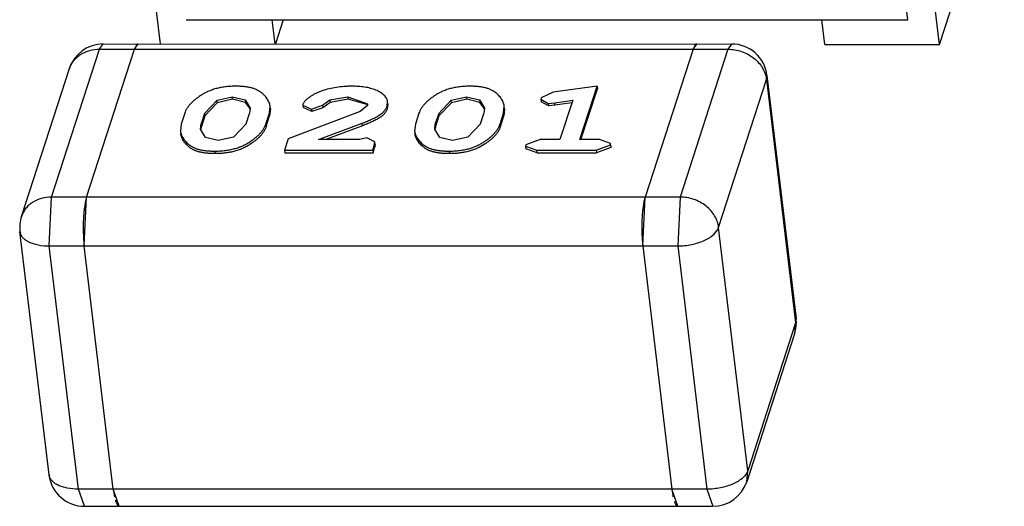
# Model space of a CAD drawing. Header units: millimetres. Extents: x -117 to 182, y -33 to 89.
# Tile 27 of 135: x -102.342 to -101.499, y -1.376 to -0.959. Entities that reach past the tile are written whole.
import ezdxf

# ---------------------------------------------------------------- set-up
doc = ezdxf.new("R2010")
doc.units = ezdxf.units.MM
doc.header["$LTSCALE"] = 1.21
doc.header["$MEASUREMENT"] = 0
doc.layers.get('0').update_dxf_attribs({"linetype": 'CONTINUOUS'})

msp = doc.modelspace()

# ---------------------------------------------------------------- linework, layer by layer
at = {"color": 7, "linetype": 'Continuous'}
for p, q in [((-102.22115, -0.98013), (-102.25429, -0.70294)), ((-101.55438, -0.98069), (-101.58759, -0.70296)), ((-101.58145, -0.95933), (-101.60955, -0.72433)), ((-101.55438, -0.98069), (-101.49888, -0.8093)), ((-102.19913, -0.9593), (-101.58145, -0.95933)), ((-102.1231, -0.98013), (-102.12559, -0.95931)), ((-102.11612, -0.95931), (-102.12286, -0.98013)), ((-101.65243, -0.98069), (-101.65498, -0.95932)), ((-102.31432, -1.1112), (-102.27331, -0.98456)), ((-102.28444, -1.1112), (-102.24343, -0.98456)), ((-102.27331, -0.98456), (-102.27019, -0.98013)), ((-102.27331, -0.98456), (-101.7354, -0.98458)), ((-102.27019, -0.98013), (-101.73228, -0.98015)), ((-102.24343, -0.98456), (-102.24031, -0.98013)), ((-101.76528, -0.98458), (-101.8063, -1.11122)), ((-101.7354, -0.98458), (-101.77641, -1.11123)), ((-101.76528, -0.98458), (-101.76217, -0.98015)), ((-101.73228, -0.98015), (-101.7354, -0.98458)), ((-101.65243, -0.98069), (-101.55438, -0.98069)), ((-102.34021, -1.12786), (-102.29919, -1.00122)), ((-101.74341, -1.13727), (-101.7024, -1.01063)), ((-101.7024, -1.01063), (-101.70202, -1.00701)), ((-101.7024, -1.01063), (-101.67749, -1.21901)), ((-101.70202, -1.00701), (-101.67711, -1.21539)), ((-101.84747, -1.01632), (-101.885, -1.02145)), ((-101.86229, -1.06207), (-101.84747, -1.01632)), ((-101.86133, -1.06207), (-101.84721, -1.01849)), ((-101.84747, -1.01632), (-101.84721, -1.01849)), ((-102.17278, -1.0283), (-102.15968, -1.02529)), ((-102.15942, -1.02746), (-102.17252, -1.03047)), ((-102.15942, -1.02746), (-102.15968, -1.02529)), ((-102.15968, -1.02529), (-102.14867, -1.02804)), ((-102.14841, -1.03021), (-102.15942, -1.02746)), ((-102.14867, -1.02804), (-102.14841, -1.03021)), ((-102.14867, -1.02804), (-102.14447, -1.03508)), ((-102.08254, -1.03251), (-102.07624, -1.02809)), ((-102.07624, -1.02809), (-102.06075, -1.02529)), ((-102.07624, -1.02809), (-102.07598, -1.03026)), ((-102.06049, -1.02747), (-102.07598, -1.03026)), ((-102.06075, -1.02529), (-102.06049, -1.02747)), ((-102.06075, -1.02529), (-102.04396, -1.03136)), ((-102.04448, -1.03185), (-102.06049, -1.02747)), ((-101.97227, -1.02831), (-101.95917, -1.0253)), ((-101.95891, -1.02747), (-101.97201, -1.03048)), ((-101.95891, -1.02747), (-101.95917, -1.0253)), ((-101.95917, -1.0253), (-101.94816, -1.02804)), ((-101.9479, -1.03021), (-101.95891, -1.02747)), ((-101.94816, -1.02804), (-101.9479, -1.03021)), ((-101.94816, -1.02804), (-101.94396, -1.03508)), ((-101.89541, -1.02621), (-101.89556, -1.02752)), ((-101.89556, -1.02752), (-101.8953, -1.02969)), ((-101.89556, -1.02752), (-101.88923, -1.03102)), ((-101.885, -1.02145), (-101.89541, -1.02621)), ((-102.18355, -1.03961), (-102.17278, -1.0283)), ((-102.17252, -1.03047), (-102.18329, -1.04178)), ((-102.17252, -1.03047), (-102.17278, -1.0283)), ((-102.14471, -1.03518), (-102.14841, -1.03021)), ((-102.14447, -1.03508), (-102.14499, -1.03962)), ((-102.12798, -1.03948), (-102.12736, -1.03338)), ((-102.1271, -1.03555), (-102.12772, -1.04165)), ((-102.1271, -1.03555), (-102.12736, -1.03338)), ((-102.09919, -1.03154), (-102.09929, -1.03249)), ((-102.09929, -1.03249), (-102.09196, -1.03592)), ((-102.09928, -1.0325), (-102.09902, -1.03467)), ((-102.0917, -1.03809), (-102.09903, -1.03466)), ((-102.09196, -1.03592), (-102.08254, -1.03251)), ((-102.09196, -1.03592), (-102.0917, -1.03809)), ((-102.08228, -1.03468), (-102.0917, -1.03809)), ((-102.08254, -1.03251), (-102.08228, -1.03468)), ((-102.07598, -1.03026), (-102.08228, -1.03468)), ((-102.04409, -1.03284), (-102.05039, -1.03788)), ((-102.04396, -1.03136), (-102.04409, -1.03284)), ((-102.02728, -1.03333), (-102.02683, -1.02952)), ((-102.02728, -1.03333), (-102.02702, -1.0355)), ((-102.02657, -1.0317), (-102.02702, -1.0355)), ((-102.02658, -1.03169), (-102.02683, -1.02952)), ((-101.98304, -1.03962), (-101.97227, -1.02831)), ((-101.97201, -1.03048), (-101.98278, -1.04179)), ((-101.97201, -1.03048), (-101.97227, -1.02831)), ((-101.9442, -1.03519), (-101.9479, -1.03021)), ((-101.94396, -1.03508), (-101.94448, -1.03962)), ((-101.92747, -1.03948), (-101.92685, -1.03339)), ((-101.92659, -1.03556), (-101.92721, -1.04165)), ((-101.92659, -1.03556), (-101.92685, -1.03339)), ((-101.88897, -1.03319), (-101.8953, -1.02969)), ((-101.88923, -1.03102), (-101.88375, -1.03049)), ((-101.88923, -1.03102), (-101.88897, -1.03319)), ((-101.8835, -1.03266), (-101.88897, -1.03319)), ((-101.88375, -1.03049), (-101.86833, -1.02833)), ((-101.8835, -1.03266), (-101.88375, -1.03049)), ((-101.86908, -1.03064), (-101.8835, -1.03266)), ((-101.86833, -1.02833), (-101.87926, -1.06207)), ((-102.20047, -1.03947), (-102.20346, -1.04869)), ((-102.18355, -1.03961), (-102.18645, -1.04855)), ((-102.18329, -1.04178), (-102.18619, -1.05072)), ((-102.18355, -1.03961), (-102.18329, -1.04178)), ((-102.14789, -1.04855), (-102.14499, -1.03962)), ((-102.13097, -1.04869), (-102.12798, -1.03948)), ((-102.13071, -1.05086), (-102.12772, -1.04165)), ((-102.12798, -1.03948), (-102.12772, -1.04165)), ((-102.05039, -1.03788), (-102.1119, -1.06124)), ((-101.99996, -1.03948), (-102.00295, -1.0487)), ((-101.98304, -1.03962), (-101.98594, -1.04856)), ((-101.98278, -1.04179), (-101.98568, -1.05073)), ((-101.98304, -1.03962), (-101.98278, -1.04179)), ((-101.94738, -1.04856), (-101.94448, -1.03962)), ((-101.93046, -1.0487), (-101.92747, -1.03948)), ((-101.9302, -1.05087), (-101.92721, -1.04165)), ((-101.92747, -1.03948), (-101.92721, -1.04165)), ((-102.20346, -1.04869), (-102.20411, -1.05468)), ((-102.18697, -1.05298), (-102.18645, -1.04855)), ((-102.1827, -1.06013), (-102.18697, -1.05298)), ((-102.18619, -1.05072), (-102.18645, -1.04855)), ((-102.14789, -1.04855), (-102.15866, -1.05986)), ((-102.13071, -1.05086), (-102.13097, -1.04869)), ((-102.08594, -1.06206), (-102.04847, -1.04802)), ((-102.04821, -1.05019), (-102.07975, -1.06207)), ((-102.04821, -1.05019), (-102.04847, -1.04802)), ((-102.00295, -1.0487), (-102.0036, -1.05469)), ((-101.98646, -1.05299), (-101.98594, -1.04856)), ((-101.98219, -1.06014), (-101.98646, -1.05299)), ((-101.98568, -1.05073), (-101.98594, -1.04856)), ((-101.94738, -1.04856), (-101.95815, -1.05987)), ((-101.9302, -1.05087), (-101.93046, -1.0487)), ((-102.17169, -1.06287), (-102.1827, -1.06013)), ((-102.15866, -1.05986), (-102.17169, -1.06287)), ((-102.1119, -1.06124), (-102.11507, -1.07105)), ((-102.04454, -1.06043), (-102.05046, -1.06206)), ((-102.03776, -1.06391), (-102.04454, -1.06043)), ((-101.97117, -1.06288), (-101.98219, -1.06014)), ((-101.95815, -1.05987), (-101.97117, -1.06288)), ((-102.05046, -1.06206), (-102.08594, -1.06206)), ((-102.03949, -1.07105), (-102.03817, -1.06697)), ((-102.03923, -1.07322), (-102.03791, -1.06914)), ((-102.03817, -1.06697), (-102.03776, -1.06391)), ((-102.03817, -1.06697), (-102.03791, -1.06914)), ((-102.0375, -1.06608), (-102.03791, -1.06914)), ((-102.0375, -1.06608), (-102.03776, -1.0639)), ((-101.90848, -1.06656), (-101.9086, -1.06771)), ((-101.9086, -1.06771), (-101.90834, -1.06988)), ((-101.9086, -1.06771), (-101.89914, -1.07106)), ((-101.89622, -1.06207), (-101.90848, -1.06656)), ((-101.89888, -1.07323), (-101.90834, -1.06988)), ((-101.87926, -1.06207), (-101.89622, -1.06207)), ((-101.84533, -1.06207), (-101.86229, -1.06207)), ((-101.84824, -1.07106), (-101.83598, -1.06657)), ((-101.83572, -1.06874), (-101.84798, -1.07323)), ((-101.83586, -1.06542), (-101.84533, -1.06207)), ((-101.83598, -1.06657), (-101.83586, -1.06542)), ((-101.83598, -1.06657), (-101.83572, -1.06874)), ((-101.8356, -1.06758), (-101.83586, -1.06541)), ((-101.8356, -1.06759), (-101.83572, -1.06874)), ((-102.17465, -1.07186), (-102.17439, -1.07403)), ((-102.11507, -1.07105), (-102.03949, -1.07105)), ((-102.11507, -1.07105), (-102.11481, -1.07322)), ((-102.11481, -1.07322), (-102.03923, -1.07322)), ((-102.03949, -1.07105), (-102.03923, -1.07322)), ((-101.97413, -1.07187), (-101.97387, -1.07404)), ((-101.89914, -1.07106), (-101.84824, -1.07106)), ((-101.89888, -1.07323), (-101.89914, -1.07106)), ((-101.89888, -1.07323), (-101.84798, -1.07323)), ((-101.84824, -1.07106), (-101.84798, -1.07323)), ((-102.31634, -1.15308), (-102.31432, -1.1112)), ((-101.77641, -1.11123), (-102.31432, -1.1112)), ((-102.28645, -1.15308), (-102.28444, -1.1112)), ((-102.28444, -1.1112), (-102.28545, -1.11512)), ((-101.80831, -1.1531), (-101.8063, -1.11122)), ((-101.8063, -1.11122), (-101.80731, -1.11514)), ((-101.77641, -1.11123), (-101.77842, -1.1531)), ((-102.28574, -1.11663), (-102.28627, -1.12003)), ((-101.8076, -1.11665), (-101.80813, -1.12005)), ((-101.7185, -1.34565), (-101.74341, -1.13727)), ((-102.31656, -1.34924), (-102.34147, -1.14087)), ((-102.31634, -1.15308), (-101.77842, -1.1531)), ((-102.29142, -1.36145), (-102.31634, -1.15308)), ((-102.28699, -1.14724), (-102.28645, -1.15308)), ((-102.26154, -1.36146), (-102.28645, -1.15308)), ((-101.80885, -1.14726), (-101.80831, -1.1531)), ((-101.80831, -1.1531), (-101.78339, -1.36148)), ((-101.77842, -1.1531), (-101.75351, -1.36148)), ((-101.67749, -1.21901), (-101.7185, -1.34565)), ((-101.67749, -1.21901), (-101.67837, -1.2284)), ((-101.67711, -1.21539), (-101.67749, -1.21901)), ((-101.67837, -1.2284), (-101.71939, -1.35504)), ((-101.71939, -1.35504), (-101.7185, -1.34565)), ((-101.75351, -1.36148), (-102.29142, -1.36145)), ((-102.2863, -1.3761), (-102.29142, -1.36145)), ((-102.26154, -1.36146), (-102.26077, -1.36659)), ((-102.25641, -1.3761), (-102.26154, -1.36146)), ((-101.77827, -1.37612), (-101.78339, -1.36148)), ((-101.78339, -1.36148), (-101.78262, -1.36661)), ((-101.75351, -1.36148), (-101.74838, -1.37613)), ((-102.2863, -1.3761), (-101.74838, -1.37613))]:
    msp.add_line(p, q, dxfattribs=at)
for centre, radius, start, end in [((-102.2702, -1.01061), 0.03048, 89.99765, 162.05533), ((-101.73229, -1.01063), 0.03048, 6.8184, 89.99765), ((-102.27887, -1.0078), 0.02136, 159.7458, 162.05535), ((-102.15471, -1.03878), 0.01062, 13.79244, 19.78042), ((-101.9542, -1.03879), 0.01062, 13.79244, 19.78042), ((-102.19179, -1.13275), 0.09533, 172.33048, 173.60931), ((-102.22847, -1.12695), 0.0582, 168.27448, 169.78783), ((-101.71398, -1.13273), 0.095, 172.329, 173.61228), ((-101.75049, -1.12694), 0.05803, 168.27096, 169.78852), ((-102.31121, -1.13725), 0.03048, 162.05533, 186.8184), ((-102.14621, -1.13681), 0.14111, 176.4821, 178.01583), ((-102.15822, -1.13606), 0.12907, 175.39712, 176.48785), ((-102.17516, -1.13463), 0.11207, 173.60084, 175.43214), ((-101.66772, -1.13685), 0.14145, 176.48392, 178.01387), ((-101.6806, -1.13605), 0.12855, 175.39441, 176.48957), ((-101.69669, -1.13468), 0.1124, 173.60359, 175.42939), ((-102.133, -1.13726), 0.15432, 178.98072, 180.45304), ((-102.13664, -1.13719), 0.15069, 178.00062, 178.9828), ((-101.65447, -1.13728), 0.15472, 178.98247, 180.45103), ((-101.65867, -1.1372), 0.15051, 178.00035, 178.9837), ((-102.13381, -1.13727), 0.15352, 180.44987, 181.37696), ((-102.13998, -1.13743), 0.14734, 181.37386, 183.02993), ((-102.15082, -1.13797), 0.13649, 183.04455, 183.89564), ((-101.6561, -1.1373), 0.15308, 180.4479, 181.37762), ((-101.66165, -1.13744), 0.14753, 181.37496, 183.02892), ((-101.673, -1.138), 0.13617, 183.04429, 183.89738), ((-101.70737, -1.219), 0.03048, 342.05533, 6.8184), ((-102.28629, -1.34562), 0.03048, 186.8184, 269.99765), ((-101.74838, -1.34565), 0.03048, 269.99765, 342.05533), ((-102.20417, -1.35605), 0.05757, 190.5467, 192.05477), ((-101.72616, -1.3561), 0.05743, 190.54339, 192.05517)]:
    msp.add_arc(centre, radius, start, end, dxfattribs=at)
for points, knots in [([(-102.29891, -1.0004), (-102.29848, -0.99924), (-102.29741, -0.99696), (-102.29522, -0.99385), (-102.29249, -0.9911), (-102.28819, -0.98796), (-102.28175, -0.98526), (-102.27616, -0.98456), (-102.27331, -0.98456)], [0, 0, 0, 0, 0.116781, 0.23482, 0.35499, 0.477955, 0.732839, 1, 1, 1, 1]), ([(-102.24188, -0.98119), (-102.24191, -0.98123), (-102.24205, -0.98144), (-102.24218, -0.98165), (-102.24228, -0.98181)], [0, 0, 0, 0, 0.235656, 1, 1, 1, 1]), ([(-102.24101, -0.98034), (-102.24109, -0.98038), (-102.24142, -0.98062), (-102.24169, -0.98093), (-102.24188, -0.98119)], [0, 0, 0, 0, 0.218323, 1, 1, 1, 1]), ([(-102.24031, -0.98013), (-102.24037, -0.98013), (-102.24061, -0.98015), (-102.24085, -0.98024), (-102.24101, -0.98034)], [0, 0, 0, 0, 0.239088, 1, 1, 1, 1]), ([(-101.76374, -0.98121), (-101.76377, -0.98125), (-101.76391, -0.98146), (-101.76404, -0.98167), (-101.76413, -0.98183)], [0, 0, 0, 0, 0.235609, 1, 1, 1, 1]), ([(-101.76287, -0.98036), (-101.76294, -0.9804), (-101.76328, -0.98064), (-101.76355, -0.98095), (-101.76374, -0.98121)], [0, 0, 0, 0, 0.218331, 1, 1, 1, 1]), ([(-101.76217, -0.98015), (-101.76223, -0.98015), (-101.76247, -0.98017), (-101.76271, -0.98026), (-101.76287, -0.98036)], [0, 0, 0, 0, 0.239123, 1, 1, 1, 1]), ([(-101.7354, -0.98458), (-101.73145, -0.98458), (-101.72352, -0.98595), (-101.71473, -0.9907), (-101.70908, -0.996), (-101.70575, -1.00052), (-101.70343, -1.00543), (-101.70261, -1.0089), (-101.7024, -1.01063)], [0, 0, 0, 0, 0.259672, 0.518629, 0.644847, 0.767287, 0.885584, 1, 1, 1, 1]), ([(-102.15689, -1.0163), (-102.15822, -1.01632), (-102.16088, -1.01636), (-102.16487, -1.01669), (-102.16884, -1.01726), (-102.17271, -1.01808), (-102.17641, -1.01918), (-102.17988, -1.0205), (-102.18307, -1.02202), (-102.18597, -1.02372), (-102.18863, -1.0255), (-102.19108, -1.02734), (-102.19334, -1.02923), (-102.19533, -1.0312), (-102.19708, -1.03319), (-102.19852, -1.03525), (-102.19968, -1.03732), (-102.20022, -1.03877), (-102.20047, -1.03947)], [0, 0, 0, 0, 0.076103, 0.152982, 0.229963, 0.306092, 0.380181, 0.451414, 0.519124, 0.583134, 0.644299, 0.703021, 0.759403, 0.81292, 0.863755, 0.911685, 0.956985, 1, 1, 1, 1]), ([(-102.12736, -1.03338), (-102.12749, -1.03226), (-102.12798, -1.0306), (-102.12896, -1.0285), (-102.12993, -1.02697), (-102.13107, -1.02549), (-102.13278, -1.02351), (-102.13484, -1.02166), (-102.13727, -1.02007), (-102.13943, -1.01895), (-102.14189, -1.01808), (-102.1446, -1.01738), (-102.14751, -1.01687), (-102.15055, -1.01653), (-102.1537, -1.01635), (-102.15582, -1.01632), (-102.15689, -1.0163)], [0, 0, 0, 0, 0.090779, 0.137637, 0.18605, 0.236101, 0.28761, 0.397265, 0.457128, 0.521488, 0.59179, 0.667076, 0.746541, 0.829067, 0.913856, 1, 1, 1, 1]), ([(-102.05772, -1.01631), (-102.05879, -1.01633), (-102.06093, -1.01636), (-102.06522, -1.01658), (-102.07057, -1.01721), (-102.07683, -1.01846), (-102.08187, -1.01989), (-102.08566, -1.02132), (-102.0883, -1.02249), (-102.09073, -1.02379), (-102.09295, -1.0252), (-102.09496, -1.02668), (-102.09648, -1.02796), (-102.09756, -1.02903), (-102.09826, -1.02983), (-102.09879, -1.03067), (-102.09906, -1.03125), (-102.09919, -1.03154)], [0, 0, 0, 0, 0.069879, 0.140154, 0.281617, 0.421822, 0.558165, 0.623765, 0.687044, 0.747283, 0.804419, 0.858799, 0.910421, 0.934975, 0.958174, 0.97959, 1, 1, 1, 1]), ([(-102.02683, -1.02952), (-102.02696, -1.02851), (-102.02765, -1.02641), (-102.02988, -1.02373), (-102.033, -1.02144), (-102.03687, -1.01949), (-102.04058, -1.01827), (-102.04384, -1.0175), (-102.04739, -1.0169), (-102.05203, -1.01639), (-102.0558, -1.01633), (-102.05772, -1.01631)], [0, 0, 0, 0, 0.085189, 0.179155, 0.286036, 0.406108, 0.539693, 0.611163, 0.685484, 0.839848, 1, 1, 1, 1]), ([(-101.95638, -1.01631), (-101.95771, -1.01633), (-101.96037, -1.01637), (-101.96436, -1.0167), (-101.96833, -1.01727), (-101.9722, -1.01808), (-101.9759, -1.01918), (-101.97937, -1.0205), (-101.98256, -1.02202), (-101.98546, -1.02372), (-101.98812, -1.0255), (-101.99057, -1.02735), (-101.99283, -1.02924), (-101.99482, -1.0312), (-101.99657, -1.0332), (-101.99801, -1.03526), (-101.99917, -1.03733), (-101.99971, -1.03878), (-101.99996, -1.03948)], [0, 0, 0, 0, 0.076103, 0.152982, 0.229963, 0.306092, 0.380181, 0.451414, 0.519124, 0.583134, 0.644299, 0.703021, 0.759403, 0.81292, 0.863755, 0.911685, 0.956985, 1, 1, 1, 1]), ([(-101.92685, -1.03339), (-101.92698, -1.03227), (-101.92747, -1.0306), (-101.92845, -1.02851), (-101.92942, -1.02698), (-101.93055, -1.0255), (-101.93227, -1.02352), (-101.93433, -1.02167), (-101.93676, -1.02007), (-101.93891, -1.01896), (-101.94138, -1.01809), (-101.94409, -1.01738), (-101.94699, -1.01688), (-101.95004, -1.01653), (-101.95319, -1.01636), (-101.95531, -1.01633), (-101.95638, -1.01631)], [0, 0, 0, 0, 0.090779, 0.137637, 0.18605, 0.236101, 0.28761, 0.397265, 0.457128, 0.521488, 0.59179, 0.667076, 0.746541, 0.829067, 0.913856, 1, 1, 1, 1]), ([(-102.04847, -1.04802), (-102.04727, -1.04753), (-102.04488, -1.04657), (-102.04137, -1.04503), (-102.03853, -1.0437), (-102.03634, -1.04257), (-102.03479, -1.04169), (-102.03332, -1.04079), (-102.03163, -1.03952), (-102.03017, -1.03813), (-102.02898, -1.03666), (-102.02825, -1.03557), (-102.0277, -1.03446), (-102.02742, -1.0337), (-102.02728, -1.03333)], [0, 0, 0, 0, 0.146444, 0.290758, 0.432282, 0.501313, 0.568618, 0.633709, 0.694972, 0.807639, 0.859604, 0.908807, 0.955194, 1, 1, 1, 1]), ([(-102.02702, -1.0355), (-102.02716, -1.03587), (-102.02744, -1.03663), (-102.02799, -1.03774), (-102.02872, -1.03883), (-102.02991, -1.04031), (-102.03137, -1.04169), (-102.03306, -1.04296), (-102.03453, -1.04386), (-102.03608, -1.04474), (-102.03827, -1.04587), (-102.04111, -1.0472), (-102.04462, -1.04874), (-102.04701, -1.0497), (-102.04821, -1.05019)], [0, 0, 0, 0, 0.044806, 0.091193, 0.140396, 0.192361, 0.305028, 0.366291, 0.431382, 0.498687, 0.567718, 0.709242, 0.853556, 1, 1, 1, 1]), ([(-102.04398, -1.03261), (-102.04401, -1.03254), (-102.04416, -1.03227), (-102.04434, -1.03203), (-102.04448, -1.03185)], [0, 0, 0, 0, 0.242934, 1, 1, 1, 1]), ([(-102.18619, -1.05072), (-102.18624, -1.05092), (-102.18646, -1.05168), (-102.18664, -1.05247), (-102.18671, -1.05306)], [0, 0, 0, 0, 0.253259, 1, 1, 1, 1]), ([(-102.17465, -1.07186), (-102.17332, -1.07184), (-102.17065, -1.07181), (-102.16666, -1.07147), (-102.16268, -1.07091), (-102.15881, -1.07008), (-102.15509, -1.06901), (-102.15162, -1.06768), (-102.14841, -1.06617), (-102.14551, -1.06447), (-102.14285, -1.06267), (-102.14038, -1.06084), (-102.13813, -1.05894), (-102.13611, -1.05699), (-102.13439, -1.05497), (-102.13292, -1.05293), (-102.13176, -1.05084), (-102.13122, -1.0494), (-102.13097, -1.04869)], [0, 0, 0, 0, 0.076062, 0.1529, 0.229849, 0.305937, 0.380148, 0.451353, 0.519146, 0.583106, 0.644211, 0.703089, 0.759427, 0.813058, 0.863697, 0.911745, 0.957006, 1, 1, 1, 1]), ([(-102.13071, -1.05086), (-102.13097, -1.05157), (-102.1315, -1.05301), (-102.13266, -1.0551), (-102.13413, -1.05714), (-102.13585, -1.05916), (-102.13787, -1.06111), (-102.14012, -1.06301), (-102.14259, -1.06485), (-102.14525, -1.06664), (-102.14815, -1.06834), (-102.15136, -1.06985), (-102.15483, -1.07118), (-102.15855, -1.07225), (-102.16242, -1.07308), (-102.1664, -1.07364), (-102.17039, -1.07398), (-102.17306, -1.07401), (-102.17439, -1.07403)], [0, 0, 0, 0, 0.042994, 0.088255, 0.136303, 0.186942, 0.240573, 0.296911, 0.355789, 0.416894, 0.480854, 0.548647, 0.619852, 0.694063, 0.770151, 0.8471, 0.923938, 1, 1, 1, 1]), ([(-101.98568, -1.05073), (-101.98573, -1.05092), (-101.98594, -1.05169), (-101.98613, -1.05247), (-101.9862, -1.05307)], [0, 0, 0, 0, 0.253259, 1, 1, 1, 1]), ([(-101.97413, -1.07187), (-101.97281, -1.07185), (-101.97014, -1.07182), (-101.96614, -1.07148), (-101.96217, -1.07092), (-101.9583, -1.07009), (-101.95458, -1.06902), (-101.95111, -1.06769), (-101.9479, -1.06618), (-101.945, -1.06447), (-101.94234, -1.06268), (-101.93986, -1.06085), (-101.93761, -1.05895), (-101.9356, -1.057), (-101.93388, -1.05498), (-101.93241, -1.05294), (-101.93125, -1.05085), (-101.93071, -1.0494), (-101.93046, -1.0487)], [0, 0, 0, 0, 0.076062, 0.1529, 0.229849, 0.305937, 0.380148, 0.451353, 0.519146, 0.583106, 0.644211, 0.703089, 0.759427, 0.813058, 0.863697, 0.911745, 0.957006, 1, 1, 1, 1]), ([(-101.9302, -1.05087), (-101.93045, -1.05158), (-101.93099, -1.05302), (-101.93215, -1.05511), (-101.93362, -1.05715), (-101.93534, -1.05917), (-101.93735, -1.06112), (-101.9396, -1.06302), (-101.94208, -1.06485), (-101.94474, -1.06664), (-101.94764, -1.06835), (-101.95085, -1.06986), (-101.95432, -1.07119), (-101.95804, -1.07226), (-101.96191, -1.07309), (-101.96588, -1.07365), (-101.96988, -1.07399), (-101.97255, -1.07402), (-101.97387, -1.07404)], [0, 0, 0, 0, 0.042994, 0.088255, 0.136303, 0.186942, 0.240573, 0.296911, 0.355789, 0.416894, 0.480854, 0.548647, 0.619852, 0.694063, 0.770151, 0.8471, 0.923938, 1, 1, 1, 1]), ([(-102.20411, -1.05468), (-102.20404, -1.05524), (-102.2039, -1.05608), (-102.20358, -1.05717), (-102.20326, -1.05797), (-102.20292, -1.05877), (-102.2024, -1.05983), (-102.20161, -1.06113), (-102.2005, -1.06262), (-102.19923, -1.06408), (-102.19805, -1.06524), (-102.19703, -1.06614), (-102.19526, -1.06752), (-102.19285, -1.06894), (-102.18969, -1.07008), (-102.18697, -1.07078), (-102.18406, -1.07128), (-102.181, -1.07164), (-102.17785, -1.07181), (-102.17572, -1.07185), (-102.17465, -1.07186)], [0, 0, 0, 0, 0.045198, 0.068002, 0.091074, 0.114369, 0.137891, 0.186135, 0.236012, 0.287546, 0.341103, 0.368691, 0.397141, 0.521023, 0.591242, 0.666663, 0.746281, 0.828865, 0.913717, 1, 1, 1, 1]), ([(-102.17439, -1.07403), (-102.17546, -1.07402), (-102.17759, -1.07399), (-102.18074, -1.07381), (-102.1838, -1.07345), (-102.18671, -1.07295), (-102.18943, -1.07225), (-102.19259, -1.07111), (-102.195, -1.06969), (-102.19677, -1.06831), (-102.19779, -1.06741), (-102.19897, -1.06625), (-102.20024, -1.06479), (-102.20135, -1.0633), (-102.20214, -1.06201), (-102.20266, -1.06094), (-102.203, -1.06014), (-102.20332, -1.05934), (-102.20364, -1.05825), (-102.20378, -1.05741), (-102.20385, -1.05685)], [0, 0, 0, 0, 0.086283, 0.171135, 0.253719, 0.333337, 0.408758, 0.478977, 0.602859, 0.631309, 0.658897, 0.712454, 0.763988, 0.813865, 0.862109, 0.885631, 0.908926, 0.931998, 0.954802, 1, 1, 1, 1]), ([(-102.0036, -1.05469), (-102.00353, -1.05525), (-102.00339, -1.05609), (-102.00306, -1.05718), (-102.00275, -1.05798), (-102.00241, -1.05878), (-102.00189, -1.05984), (-102.0011, -1.06114), (-101.99999, -1.06263), (-101.99872, -1.06409), (-101.99754, -1.06524), (-101.99652, -1.06615), (-101.99475, -1.06753), (-101.99234, -1.06895), (-101.98918, -1.07009), (-101.98646, -1.07079), (-101.98355, -1.07129), (-101.98049, -1.07165), (-101.97734, -1.07182), (-101.97521, -1.07185), (-101.97413, -1.07187)], [0, 0, 0, 0, 0.045198, 0.068002, 0.091074, 0.114369, 0.137891, 0.186135, 0.236012, 0.287546, 0.341103, 0.368691, 0.397141, 0.521023, 0.591242, 0.666663, 0.746281, 0.828865, 0.913717, 1, 1, 1, 1]), ([(-101.97387, -1.07404), (-101.97495, -1.07402), (-101.97708, -1.07399), (-101.98023, -1.07382), (-101.98329, -1.07346), (-101.9862, -1.07296), (-101.98892, -1.07226), (-101.99208, -1.07112), (-101.99449, -1.0697), (-101.99626, -1.06832), (-101.99728, -1.06741), (-101.99846, -1.06626), (-101.99973, -1.0648), (-102.00084, -1.06331), (-102.00163, -1.06201), (-102.00215, -1.06095), (-102.00249, -1.06015), (-102.0028, -1.05935), (-102.00313, -1.05826), (-102.00327, -1.05742), (-102.00334, -1.05686)], [0, 0, 0, 0, 0.086283, 0.171135, 0.253719, 0.333337, 0.408758, 0.478977, 0.602859, 0.631309, 0.658897, 0.712454, 0.763988, 0.813865, 0.862109, 0.885631, 0.908926, 0.931998, 0.954802, 1, 1, 1, 1]), ([(-102.31432, -1.1112), (-102.31725, -1.1112), (-102.323, -1.11194), (-102.32958, -1.1148), (-102.33393, -1.11811), (-102.33665, -1.121), (-102.3388, -1.12426), (-102.33981, -1.12664), (-102.34021, -1.12786)], [0, 0, 0, 0, 0.267508, 0.522304, 0.645128, 0.765154, 0.883126, 1, 1, 1, 1]), ([(-101.74341, -1.13727), (-101.74362, -1.13555), (-101.74444, -1.13207), (-101.74676, -1.12716), (-101.75009, -1.12264), (-101.75574, -1.11734), (-101.76453, -1.11259), (-101.77247, -1.11123), (-101.77641, -1.11123)], [0, 0, 0, 0, 0.114416, 0.232713, 0.355153, 0.481371, 0.740328, 1, 1, 1, 1]), ([(-101.77842, -1.1531), (-101.77645, -1.1531), (-101.77248, -1.15289), (-101.76662, -1.152), (-101.76102, -1.15056), (-101.75588, -1.14863), (-101.75138, -1.14626), (-101.74681, -1.14291), (-101.74417, -1.13962), (-101.74341, -1.13727)], [0, 0, 0, 0, 0.14729, 0.295318, 0.43989, 0.577058, 0.703436, 0.816585, 1, 1, 1, 1]), ([(-102.34147, -1.14087), (-102.34137, -1.14174), (-102.34084, -1.14351), (-102.3392, -1.1459), (-102.3368, -1.14801), (-102.3337, -1.1498), (-102.33, -1.15124), (-102.3242, -1.1527), (-102.31953, -1.15308), (-102.31634, -1.15308)], [0, 0, 0, 0, 0.087266, 0.180998, 0.285852, 0.404158, 0.536292, 0.681178, 1, 1, 1, 1]), ([(-101.7185, -1.34565), (-101.71926, -1.34799), (-101.72189, -1.35129), (-101.72647, -1.35463), (-101.73097, -1.357), (-101.73611, -1.35894), (-101.74171, -1.36038), (-101.74756, -1.36127), (-101.75153, -1.36148), (-101.75351, -1.36148)], [0, 0, 0, 0, 0.183415, 0.296564, 0.422942, 0.56011, 0.704682, 0.85271, 1, 1, 1, 1]), ([(-102.29142, -1.36145), (-102.29461, -1.36145), (-102.29928, -1.36107), (-102.30508, -1.35962), (-102.30879, -1.35818), (-102.31188, -1.35639), (-102.31429, -1.35428), (-102.31593, -1.35189), (-102.31645, -1.35011), (-102.31656, -1.34924)], [0, 0, 0, 0, 0.318822, 0.463708, 0.595842, 0.714148, 0.819002, 0.912734, 1, 1, 1, 1]), ([(-102.2598, -1.37077), (-102.25977, -1.37089), (-102.25964, -1.37133), (-102.2595, -1.37177), (-102.25939, -1.37209)], [0, 0, 0, 0, 0.260662, 1, 1, 1, 1]), ([(-102.25939, -1.37209), (-102.25933, -1.37225), (-102.25912, -1.37284), (-102.25888, -1.37342), (-102.25868, -1.37383)], [0, 0, 0, 0, 0.270722, 1, 1, 1, 1]), ([(-101.78124, -1.37211), (-101.78119, -1.37227), (-101.78098, -1.37286), (-101.78074, -1.37344), (-101.78054, -1.37385)], [0, 0, 0, 0, 0.27065, 1, 1, 1, 1]), ([(-102.25868, -1.37383), (-102.25864, -1.37391), (-102.2585, -1.37421), (-102.25833, -1.37451), (-102.2582, -1.37472)], [0, 0, 0, 0, 0.266532, 1, 1, 1, 1]), ([(-102.2582, -1.37472), (-102.25814, -1.37481), (-102.25792, -1.37514), (-102.25767, -1.37545), (-102.25746, -1.37564)], [0, 0, 0, 0, 0.279152, 1, 1, 1, 1]), ([(-102.25746, -1.37564), (-102.25741, -1.37568), (-102.25721, -1.37585), (-102.25699, -1.37598), (-102.25681, -1.37604)], [0, 0, 0, 0, 0.273842, 1, 1, 1, 1]), ([(-102.25681, -1.37604), (-102.25678, -1.37605), (-102.25665, -1.37609), (-102.25651, -1.37611), (-102.25641, -1.37611)], [0, 0, 0, 0, 0.256226, 1, 1, 1, 1]), ([(-101.78054, -1.37385), (-101.7805, -1.37393), (-101.78035, -1.37423), (-101.78019, -1.37453), (-101.78006, -1.37474)], [0, 0, 0, 0, 0.2666, 1, 1, 1, 1]), ([(-101.78006, -1.37474), (-101.78, -1.37483), (-101.77978, -1.37516), (-101.77953, -1.37547), (-101.77932, -1.37566)], [0, 0, 0, 0, 0.279078, 1, 1, 1, 1]), ([(-101.77932, -1.37566), (-101.77926, -1.3757), (-101.77907, -1.37587), (-101.77884, -1.376), (-101.77867, -1.37606)], [0, 0, 0, 0, 0.273924, 1, 1, 1, 1])]:
    msp.add_open_spline(points, degree=3, knots=knots, dxfattribs=at)
for points in [[(-102.18671, -1.05306), (-102.18675, -1.05342), (-102.18678, -1.05379), (-102.18677, -1.05416)], [(-101.9862, -1.05307), (-101.98624, -1.05343), (-101.98626, -1.0538), (-101.98626, -1.05417)], [(-101.77867, -1.37606), (-101.77854, -1.3761), (-101.7784, -1.37612), (-101.77827, -1.37612)]]:
    msp.add_open_spline(points, degree=3, dxfattribs=at)

doc.saveas('drawing.dxf')
